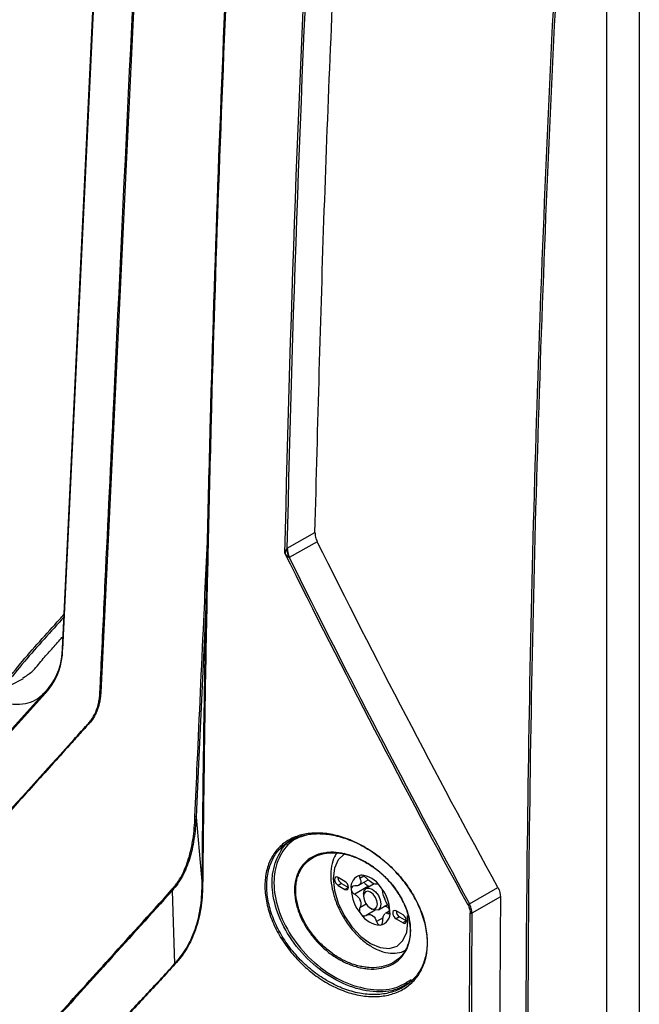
# Model space of a CAD drawing. Header units: millimetres. Extents: x 156 to 887, y -58 to 920.
# Tile 108 of 118: x 758 to 789, y 715 to 766. Entities that reach past the tile are written whole.
import ezdxf

# ---------------------------------------------------------------- set-up
doc = ezdxf.new("R2010")
doc.units = ezdxf.units.MM

msp = doc.modelspace()

# ---------------------------------------------------------------- linework, layer by layer
at = {"color": 7, "linetype": 'Continuous', "lineweight": 25}
for p, q in [((763.854, 819.529), (759.74, 733.421)), ((763.876, 819.498), (759.762, 733.39)), ((765.879, 818.355), (761.715, 731.203)), ((771.23, 738.572), (772.65, 739.371)), ((772.767, 738.891), (771.334, 738.084)), ((756.253, 731.142), (757.757, 731.914)), ((759.025, 731.403), (753.637, 725.438)), ((759.028, 731.326), (753.64, 725.361)), ((759.032, 731.409), (759.025, 731.403)), ((766.576, 724.836), (766.886, 721.364)), ((774.178, 721.56), (773.825, 721.764)), ((774.887, 721.363), (775.361, 721.637)), ((774.001, 721.458), (773.825, 721.356)), ((773.825, 721.356), (774.178, 721.152)), ((774.001, 721.458), (774.355, 721.254)), ((774.355, 721.254), (774.178, 721.152)), ((775.381, 721.311), (774.676, 720.904)), ((775.678, 721.433), (775.262, 721.193)), ((775.43, 721.29), (775.381, 721.311)), ((780.535, 720.419), (781.99, 721.239)), ((765.354, 721.085), (765.484, 717.351)), ((765.354, 721.085), (765.354, 721.085)), ((775.133, 720.907), (775.133, 720.805)), ((782.121, 720.765), (780.663, 719.944)), ((775.486, 720.192), (775.575, 720.141)), ((775.887, 720.11), (776.354, 720.38)), ((775.716, 720.087), (775.258, 719.823)), ((776.473, 720.062), (776.247, 719.932)), ((777.148, 719.846), (776.794, 720.05)), ((776.971, 719.743), (776.794, 719.641)), ((776.794, 719.641), (777.148, 719.437)), ((776.971, 719.743), (777.325, 719.539)), ((777.325, 719.539), (777.148, 719.437))]:
    msp.add_line(p, q, dxfattribs=at)
at = {"color": 8, "linetype": 'Continuous', "lineweight": 25}
for p, q in [((771.423, 723.609), (771.423, 723.58)), ((775.148, 721.823), (774.943, 721.704)), ((775.269, 720.404), (774.943, 720.215)), ((776.127, 719.707), (775.793, 719.514)), ((776.471, 719.978), (776.375, 719.922))]:
    msp.add_line(p, q, dxfattribs=at)
at = {"color": 7, "linetype": 'Continuous', "lineweight": 25, "flags": 128}
for points in [[(789.212, 815.122), (789.212, 775.115), (789.212, 706.851)], [(787.55, 705.997), (787.55, 719.637), (787.55, 777.471), (787.55, 789.02), (787.55, 796.249), (787.55, 803.478), (787.55, 805.326)], [(767.179, 737.847), (767.038, 734.804), (766.702, 727.565), (766.576, 724.836), (766.576, 724.836), (766.576, 724.836)], [(766.576, 724.836), (766.576, 724.836), (766.576, 724.837)], [(773.825, 721.764), (773.757, 721.788), (773.7, 721.776), (773.661, 721.732), (773.648, 721.662), (773.661, 721.576), (773.7, 721.488), (773.757, 721.41), (773.825, 721.356)], [(774.178, 721.152), (774.246, 721.128), (774.303, 721.139), (774.342, 721.183), (774.355, 721.254), (774.342, 721.34), (774.303, 721.428), (774.246, 721.505), (774.178, 721.56)], [(775.133, 720.907), (775.166, 721.083), (775.262, 721.193), (775.406, 721.221), (775.575, 721.162), (775.744, 721.026), (775.887, 720.832), (775.983, 720.611), (776.017, 720.397), (775.983, 720.221), (775.887, 720.11), (775.744, 720.083), (775.575, 720.141), (775.575, 720.141)], [(775.486, 720.192), (775.622, 720.145), (775.736, 720.168), (775.813, 720.256), (775.84, 720.397), (775.813, 720.568), (775.736, 720.745), (775.622, 720.9), (775.486, 721.009), (775.351, 721.056), (775.236, 721.034), (775.16, 720.946), (775.133, 720.805), (775.16, 720.633), (775.236, 720.456), (775.351, 720.302), (775.486, 720.192)], [(776.794, 720.05), (776.727, 720.073), (776.669, 720.062), (776.631, 720.018), (776.618, 719.948), (776.631, 719.862), (776.669, 719.773), (776.727, 719.696), (776.794, 719.641)], [(777.148, 719.437), (777.216, 719.414), (777.273, 719.425), (777.311, 719.469), (777.325, 719.539), (777.311, 719.625), (777.273, 719.714), (777.216, 719.791), (777.148, 719.846)]]:
    msp.add_lwpolyline(points, dxfattribs=at)
at = {"color": 8, "linetype": 'Continuous', "lineweight": 25, "flags": 128}
for points in [[(774.198, 722.976), (774.134, 722.942), (773.83, 722.661), (773.639, 722.238), (773.574, 721.705), (773.639, 721.095), (773.83, 720.453), (774.134, 719.82), (774.53, 719.24), (774.991, 718.754), (775.486, 718.393)], [(775.486, 718.393), (775.981, 718.182), (776.442, 718.137), (776.838, 718.259), (777.142, 718.541), (777.333, 718.963), (777.398, 719.497), (777.379, 719.819)]]:
    msp.add_lwpolyline(points, dxfattribs=at)
at = {"color": 7, "linetype": 'Continuous', "lineweight": 25}
for centre, radius, start, end in [((772.573, 738.641), 1.36, 183.2555, 204.1688), ((772.578, 738.606), 1.348, 181.4441, 202.7806), ((756.479, 733.395), 3.283, 320.9398, 359.9121), ((756.519, 733.449), 3.237, 320.9398, 359.9121), ((774.199, 721.776), 0.375, 181.8666, 238.1281), ((775.104, 721.271), 0.616, 100.5468, 189.2519), ((774.915, 720.601), 1.278, 33.4349, 86.5705), ((776.643, 721.271), 2.149, 182.6393, 219.7721), ((775.287, 721.19), 0.409, 141.0957, 148.703), ((774.779, 721.547), 0.215, 317.6518, 332.1469), ((775.097, 720.652), 0.957, 57.8448, 62.1606), ((775.825, 721.914), 0.502, 235.8866, 244.1188), ((774.33, 719.93), 2.149, 2.6393, 39.7721), ((776.483, 721.19), 1.641, 199.6999, 202.7114), ((774.152, 720.285), 0.861, 18.3336, 24.0778), ((774.666, 720.114), 1.641, 19.6999, 22.7114), ((776.997, 721.018), 0.861, 198.3336, 204.0778), ((780.38, 720.617), 0.251, 286.8727, 307.9954), ((776.058, 720.601), 1.278, 213.4349, 266.5705), ((776.053, 720.652), 0.957, 237.8448, 242.1606), ((775.324, 719.39), 0.502, 55.8866, 64.1188), ((775.869, 719.93), 0.616, 280.5468, 9.2519), ((775.862, 720.114), 0.409, 321.0957, 328.703), ((776.37, 719.756), 0.215, 137.6518, 152.1469), ((777.169, 720.062), 0.375, 181.8666, 238.1281), ((780.611, 720.051), 0.119, 251.5786, 295.884)]:
    msp.add_arc(centre, radius, start, end, dxfattribs=at)
at = {"color": 8, "linetype": 'Continuous', "lineweight": 25}
for centre, radius, start, end in [((759.777, 733.424), 0.0365, 184.5169, 246.6943), ((759.075, 731.366), 0.0615, 142.989, 221.0201), ((771.18, 723.458), 0.0672, 304.1012, 10.1988)]:
    msp.add_arc(centre, radius, start, end, dxfattribs=at)
at = {"color": 7, "linetype": 'Continuous', "lineweight": 25}
for points, knots in [([(723.322, 846.179), (722.998, 840.614), (722.351, 829.485), (721.612, 812.913), (721.035, 796.442), (720.674, 780.212), (720.475, 768.893), (720.483, 762.613), (720.442, 761.312), (720.441, 760.307), (720.717, 759.117), (721.233, 757.875), (721.963, 756.152), (722.775, 754.121), (723.595, 752.166), (724.172, 750.707), (724.626, 749.601), (725.266, 748.552), (725.995, 747.76), (726.694, 747.304), (727.871, 746.593), (730.767, 744.817), (735.916, 741.754), (742.843, 737.698), (749.153, 734.268), (753.272, 731.835), (755.17, 730.98), (756.003, 731.02), (756.789, 731.65), (757.896, 733.069), (759.009, 734.254), (759.755, 735.096), (759.824, 735.173)], [0, 0, 0, 0, 0.117189, 0.234398, 0.351504, 0.468632, 0.582461, 0.596826, 0.604029, 0.611202, 0.618419, 0.62679, 0.635182, 0.65195, 0.666097, 0.673183, 0.680251, 0.687487, 0.694725, 0.700109, 0.705556, 0.725297, 0.774947, 0.837351, 0.899775, 0.930977, 0.938277, 0.945675, 0.953057, 0.967804, 0.99703, 1, 1, 1, 1]), ([(717.862, 744.097), (717.946, 743.881), (718.041, 743.672), (718.252, 743.264), (718.369, 743.065), (718.623, 742.681), (718.758, 742.501), (719.041, 742.162), (719.191, 742.003), (719.501, 741.712), (719.662, 741.58), (719.905, 741.407), (719.986, 741.353), (720.149, 741.255), (720.231, 741.209), (720.64, 740.973), (722.275, 740.029), (726.525, 737.576), (735.68, 732.291), (744.18, 727.384), (750.392, 723.797), (751.537, 723.137), (752.109, 722.807), (752.354, 722.665), (752.518, 722.571), (752.6, 722.526), (752.846, 722.409), (753.009, 722.348), (753.326, 722.263), (753.482, 722.239), (753.71, 722.231), (753.785, 722.232), (753.931, 722.245), (754.003, 722.256), (754.21, 722.303), (754.341, 722.352), (754.526, 722.454), (754.585, 722.492), (754.698, 722.577), (754.752, 722.624), (754.854, 722.725), (754.902, 722.78), (754.999, 722.888), (755.242, 723.158), (757.043, 725.151), (758.99, 727.307), (760.791, 729.301), (761.035, 729.57), (761.132, 729.678), (761.18, 729.733), (761.312, 729.914), (761.389, 730.051), (761.517, 730.352), (761.568, 730.518), (761.622, 730.777), (761.636, 730.865), (761.658, 731.046), (761.665, 731.139), (761.688, 731.61), (761.778, 733.496), (762.012, 738.4), (763.382, 767.068), (764.68, 794.227), (765.833, 818.368)], [0, 0, 0, 0, 0.003906, 0.003906, 0.007813, 0.007813, 0.011719, 0.011719, 0.015625, 0.015625, 0.019531, 0.019531, 0.021484, 0.021484, 0.023438, 0.023438, 0.03125, 0.0625, 0.125, 0.25, 0.265625, 0.273438, 0.277344, 0.279297, 0.279297, 0.28125, 0.28125, 0.285156, 0.285156, 0.289063, 0.289063, 0.291016, 0.291016, 0.292969, 0.292969, 0.296875, 0.296875, 0.298828, 0.298828, 0.300781, 0.300781, 0.302734, 0.302734, 0.304688, 0.3125, 0.375, 0.382813, 0.384766, 0.384766, 0.386719, 0.386719, 0.390625, 0.390625, 0.394531, 0.394531, 0.396484, 0.396484, 0.398438, 0.398438, 0.40625, 0.4375, 0.5, 1, 1, 1, 1]), ([(766.886, 721.364), (766.896, 722.347), (766.906, 723.332), (766.927, 725.304), (766.938, 726.291), (766.976, 729.253), (767.008, 731.229), (767.116, 737.164), (767.206, 741.13), (767.53, 753.06), (767.819, 761.052), (768.543, 777.113), (768.978, 785.181), (769.741, 797.338), (770.013, 801.399), (770.448, 807.504), (770.597, 809.541), (770.908, 813.618), (771.07, 815.657), (771.23, 817.702)], [0, 0, 0, 0, 0.03125, 0.03125, 0.0625, 0.0625, 0.125, 0.125, 0.25, 0.25, 0.5, 0.5, 0.75, 0.75, 0.875, 0.875, 0.9375, 0.9375, 1, 1, 1, 1]), ([(771.261, 817.675), (771.101, 815.628), (770.94, 813.586), (770.629, 809.506), (770.48, 807.467), (770.044, 801.359), (769.771, 797.296), (769.008, 785.135), (768.572, 777.065), (767.848, 761.004), (767.56, 753.012), (767.238, 741.086), (767.149, 737.121), (767.04, 731.19), (767.009, 729.216), (766.97, 726.258), (766.958, 725.273), (766.936, 723.304), (766.925, 722.32), (766.914, 721.338)], [0, 0, 0, 0, 0.0625, 0.0625, 0.125, 0.125, 0.25, 0.25, 0.5, 0.5, 0.75, 0.75, 0.875, 0.875, 0.9375, 0.9375, 0.96875, 0.96875, 1, 1, 1, 1]), ([(771.117, 738.309), (771.403, 751.094), (771.887, 763.98), (773.252, 789.953), (774.133, 803.034), (775.212, 816.206)], [0, 0, 0, 0, 0.5, 0.5, 1, 1, 1, 1]), ([(775.306, 816.204), (774.231, 803.076), (773.352, 790.039), (771.988, 764.151), (771.503, 751.307), (771.216, 738.564)], [0, 0, 0, 0, 0.5, 0.5, 1, 1, 1, 1]), ([(783.429, 709.519), (783.418, 717.358), (783.494, 725.235), (783.82, 741.061), (784.07, 749.01), (785.08, 772.967), (786.101, 789.086), (787.465, 805.328)], [0, 0, 0, 0, 0.25, 0.25, 0.5, 0.5, 1, 1, 1, 1]), ([(787.55, 805.326), (786.185, 789.085), (785.164, 772.967), (784.154, 749.012), (783.903, 741.063), (783.577, 725.238), (783.501, 717.361), (783.512, 709.523)], [0, 0, 0, 0, 0.5, 0.5, 0.75, 0.75, 1, 1, 1, 1]), ([(772.65, 739.371), (772.793, 744.843), (773.08, 755.788), (773.77, 771.834), (774.593, 787.262), (775.27, 797.212), (775.603, 802.095)], [0, 0, 0, 0, 0.264513, 0.529088, 0.768903, 1, 1, 1, 1]), ([(759.817, 735.033), (759.781, 734.992), (759.068, 734.189), (757.989, 733.041), (756.879, 731.618), (756.084, 730.982), (755.235, 730.941), (753.327, 731.801), (749.203, 734.236), (742.894, 737.663), (735.969, 741.733), (730.817, 744.759), (727.924, 746.586), (726.949, 747.133), (726.736, 747.283), (726.733, 747.285)], [0, 0, 0, 0, 0.005146, 0.1029037, 0.1522256, 0.1774085, 0.2026554, 0.2275317, 0.3318887, 0.5406087, 0.7493931, 0.9154516, 0.981479, 0.9997089, 1, 1, 1, 1]), ([(761.715, 731.203), (761.71, 731.125), (761.702, 731.047), (761.682, 730.896), (761.671, 730.823), (761.629, 730.607), (761.591, 730.469), (761.454, 730.083), (761.332, 729.867), (761.143, 729.643), (761.104, 729.601), (761.026, 729.515), (760.909, 729.386), (760.637, 729.084), (759.782, 728.138), (758.382, 726.588), (756.827, 724.867), (755.739, 723.662), (755.234, 723.102), (755.039, 722.887), (754.961, 722.801), (754.923, 722.757), (754.805, 722.63), (754.718, 722.555), (754.533, 722.426), (754.433, 722.372), (754.226, 722.288), (754.117, 722.258), (753.891, 722.219), (753.772, 722.212), (753.529, 722.221), (753.405, 722.236), (753.154, 722.291), (753.026, 722.33), (752.766, 722.431), (752.635, 722.493), (752.44, 722.602), (752.375, 722.64), (752.245, 722.715), (752.05, 722.828), (750.815, 723.541), (747.566, 725.416), (740.288, 729.618), (731.97, 734.419), (724.693, 738.621), (721.444, 740.496), (720.274, 741.172), (720.079, 741.284), (720.014, 741.323), (719.885, 741.408), (719.821, 741.453), (719.629, 741.595), (719.501, 741.7), (719.249, 741.932), (719.124, 742.06), (718.886, 742.328), (718.771, 742.469), (718.552, 742.766), (718.447, 742.924), (718.251, 743.245), (718.161, 743.41), (718.035, 743.663), (717.995, 743.748), (717.938, 743.877), (717.92, 743.92), (717.883, 744.007), (717.865, 744.052), (717.848, 744.095)], [0, 0, 0, 0, 0.003906, 0.003906, 0.007812, 0.007812, 0.015625, 0.015625, 0.03125, 0.03125, 0.035156, 0.035156, 0.039062, 0.046875, 0.0625, 0.125, 0.1875, 0.21875, 0.234375, 0.238281, 0.238281, 0.242187, 0.242187, 0.25, 0.25, 0.257812, 0.257812, 0.265625, 0.265625, 0.273437, 0.273437, 0.28125, 0.28125, 0.289062, 0.289062, 0.296875, 0.296875, 0.300781, 0.300781, 0.304687, 0.3125, 0.375, 0.5, 0.75, 0.875, 0.9375, 0.945313, 0.945313, 0.949219, 0.949219, 0.953125, 0.953125, 0.960938, 0.960938, 0.96875, 0.96875, 0.976563, 0.976563, 0.984375, 0.984375, 0.992188, 0.992188, 0.996094, 0.996094, 0.998047, 0.998047, 1, 1, 1, 1]), ([(710.595, 740.665), (711.264, 738.852), (711.941, 737.043), (713.314, 733.432), (714.008, 731.63), (714.889, 729.383), (715.111, 728.822), (715.333, 728.261), (715.422, 728.037), (715.467, 727.925), (715.604, 727.589), (715.7, 727.368), (715.905, 726.937), (716.014, 726.726), (716.239, 726.313), (716.356, 726.11), (716.601, 725.713), (716.729, 725.519), (716.989, 725.147), (717.121, 724.969), (717.392, 724.628), (717.531, 724.464), (717.814, 724.153), (717.959, 724.004), (718.248, 723.728), (718.393, 723.601), (718.683, 723.369), (718.829, 723.264), (719.558, 722.728), (720.146, 722.304), (721.926, 721.036), (723.133, 720.198), (725.586, 718.542), (726.831, 717.723), (730.621, 715.296), (733.22, 713.715), (738.564, 710.63), (741.308, 709.125), (745.535, 706.924), (746.962, 706.2), (749.852, 704.771), (751.316, 704.065), (753.535, 703.024), (754.279, 702.68), (755.213, 702.258), (755.4, 702.172), (755.775, 702.016), (755.962, 701.947), (756.337, 701.836), (756.525, 701.792), (756.896, 701.725), (757.078, 701.702), (757.612, 701.668), (757.954, 701.69), (758.607, 701.825), (758.907, 701.937), (759.317, 702.165), (759.447, 702.253), (759.63, 702.402), (759.689, 702.455), (759.806, 702.56), (760.101, 702.824), (760.396, 703.089), (762.526, 704.997), (764.451, 706.714), (766.41, 708.444)], [0, 0, 0, 0, 0.0625, 0.0625, 0.125, 0.125, 0.140625, 0.144531, 0.144531, 0.148438, 0.148438, 0.15625, 0.15625, 0.164063, 0.164063, 0.171875, 0.171875, 0.179688, 0.179688, 0.1875, 0.1875, 0.195313, 0.195313, 0.203125, 0.203125, 0.210938, 0.210938, 0.21875, 0.21875, 0.25, 0.25, 0.3125, 0.3125, 0.375, 0.375, 0.5, 0.5, 0.625, 0.625, 0.6875, 0.6875, 0.75, 0.75, 0.78125, 0.78125, 0.789062, 0.789062, 0.796875, 0.796875, 0.804687, 0.804687, 0.8125, 0.8125, 0.828125, 0.828125, 0.84375, 0.84375, 0.851562, 0.851562, 0.855469, 0.855469, 0.859375, 0.875, 0.875, 1, 1, 1, 1]), ([(766.491, 708.417), (764.531, 706.684), (762.604, 704.966), (760.472, 703.055), (760.177, 702.79), (759.882, 702.525), (759.764, 702.419), (759.705, 702.367), (759.521, 702.219), (759.392, 702.131), (758.981, 701.904), (758.682, 701.792), (758.029, 701.657), (757.687, 701.634), (757.153, 701.666), (756.972, 701.688), (756.601, 701.754), (756.413, 701.797), (756.038, 701.907), (755.851, 701.975), (755.476, 702.13), (755.289, 702.216), (754.353, 702.638), (753.608, 702.983), (751.386, 704.024), (749.921, 704.731), (747.026, 706.161), (745.597, 706.886), (741.365, 709.09), (738.617, 710.596), (733.267, 713.686), (730.664, 715.268), (726.871, 717.699), (725.624, 718.519), (723.169, 720.177), (721.96, 721.016), (720.178, 722.285), (719.59, 722.711), (718.86, 723.247), (718.714, 723.352), (718.423, 723.587), (718.277, 723.715), (717.987, 723.993), (717.842, 724.143), (717.559, 724.455), (717.42, 724.619), (717.149, 724.962), (717.016, 725.14), (716.755, 725.512), (716.627, 725.707), (716.382, 726.105), (716.264, 726.308), (716.038, 726.722), (715.929, 726.932), (715.723, 727.363), (715.627, 727.585), (715.489, 727.92), (715.444, 728.033), (715.355, 728.257), (715.132, 728.819), (714.911, 729.381), (714.028, 731.63), (713.333, 733.434), (711.96, 737.049), (711.281, 738.86), (710.612, 740.675)], [0, 0, 0, 0, 0.125, 0.125, 0.140625, 0.144531, 0.144531, 0.148437, 0.148437, 0.15625, 0.15625, 0.171875, 0.171875, 0.1875, 0.1875, 0.195312, 0.195312, 0.203125, 0.203125, 0.210937, 0.210937, 0.21875, 0.21875, 0.25, 0.25, 0.3125, 0.3125, 0.375, 0.375, 0.5, 0.5, 0.625, 0.625, 0.6875, 0.6875, 0.75, 0.75, 0.78125, 0.78125, 0.789062, 0.789062, 0.796875, 0.796875, 0.804688, 0.804688, 0.8125, 0.8125, 0.820313, 0.820313, 0.828125, 0.828125, 0.835938, 0.835938, 0.84375, 0.84375, 0.851563, 0.851563, 0.855469, 0.855469, 0.859375, 0.875, 0.875, 0.9375, 0.9375, 1, 1, 1, 1]), ([(766.518, 724.864), (766.558, 725.774), (766.705, 729.096), (766.941, 734.232), (767.138, 738.452), (767.222, 740.256)], [0, 0, 0, 0, 0.177543, 0.648426, 1, 1, 1, 1]), ([(772.65, 739.371), (772.648, 739.295), (772.657, 739.216), (772.697, 739.054), (772.727, 738.971), (772.767, 738.891)], [0, 0, 0, 0, 0.5, 0.5, 1, 1, 1, 1]), ([(771.216, 738.564), (771.208, 738.552), (771.203, 738.541), (771.192, 738.518), (771.187, 738.507), (771.173, 738.474), (771.165, 738.452), (771.142, 738.389), (771.129, 738.349), (771.117, 738.309)], [0, 0, 0, 0, 0.125, 0.125, 0.25, 0.25, 0.5, 0.5, 1, 1, 1, 1]), ([(771.333, 738.084), (771.322, 738.088), (771.311, 738.095), (771.291, 738.11), (771.282, 738.119), (771.253, 738.145), (771.235, 738.165), (771.182, 738.224), (771.149, 738.265), (771.117, 738.309)], [0, 0, 0, 0, 0.125, 0.125, 0.25, 0.25, 0.5, 0.5, 1, 1, 1, 1]), ([(757.737, 731.947), (757.891, 732.043), (758.265, 732.274), (758.693, 732.855), (759.203, 733.403), (759.553, 733.803), (759.741, 734.015), (759.77, 734.048)], [0, 0, 0, 0, 0.191171, 0.461657, 0.712191, 0.955122, 1, 1, 1, 1]), ([(755.977, 731.053), (756.118, 730.973), (756.723, 730.629), (757.726, 730.525), (758.517, 730.831), (758.815, 731.174), (758.866, 731.233)], [0, 0, 0, 0, 0.125223, 0.538742, 0.920293, 1, 1, 1, 1]), ([(765.325, 721.12), (765.374, 721.178), (765.424, 721.236), (765.52, 721.353), (765.566, 721.414), (765.696, 721.599), (765.775, 721.729), (765.917, 721.996), (765.979, 722.134), (766.096, 722.423), (766.15, 722.574), (766.247, 722.887), (766.29, 723.05), (766.365, 723.386), (766.397, 723.559), (766.451, 723.915), (766.472, 724.099), (766.503, 724.475), (766.512, 724.668), (766.518, 724.864)], [0, 0, 0, 0, 0.0625, 0.0625, 0.125, 0.125, 0.25, 0.25, 0.375, 0.375, 0.5, 0.5, 0.625, 0.625, 0.75, 0.75, 0.875, 0.875, 1, 1, 1, 1]), ([(766.576, 724.837), (766.569, 724.639), (766.557, 724.447), (766.522, 724.07), (766.499, 723.887), (766.443, 723.53), (766.409, 723.356), (766.331, 723.019), (766.287, 722.856), (766.188, 722.542), (766.134, 722.391), (766.015, 722.1), (765.951, 721.962), (765.808, 721.694), (765.728, 721.565), (765.553, 721.317), (765.454, 721.201), (765.354, 721.085)], [0, 0, 0, 0, 0.125, 0.125, 0.25, 0.25, 0.375, 0.375, 0.5, 0.5, 0.625, 0.625, 0.75, 0.75, 0.875, 0.875, 1, 1, 1, 1]), ([(766.576, 724.837), (766.573, 724.841), (766.568, 724.846), (766.563, 724.849), (766.56, 724.851), (766.558, 724.852), (766.556, 724.853), (766.545, 724.859), (766.531, 724.863), (766.518, 724.864)], [0, 0, 0, 0, 0.0000503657, 0.0000503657, 0.0000503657, 0.0000701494, 0.0000701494, 0.0000701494, 0.0001531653, 0.0001531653, 0.0001531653, 0.0001531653]), ([(778.392, 718.38), (778.391, 718.249), (778.383, 718.121), (778.353, 717.872), (778.331, 717.75), (778.245, 717.399), (778.162, 717.182), (777.997, 716.882), (777.936, 716.786), (777.802, 716.605), (777.729, 716.521), (777.495, 716.284), (777.318, 716.149), (776.922, 715.925), (776.709, 715.84), (776.368, 715.75), (776.251, 715.727), (776.01, 715.693), (775.885, 715.682), (775.509, 715.671), (775.252, 715.69), (774.856, 715.757), (774.722, 715.786), (774.453, 715.857), (774.319, 715.898), (773.918, 716.041), (773.653, 716.16), (773.257, 716.375), (773.126, 716.453), (772.87, 716.619), (772.744, 716.706), (772.375, 716.983), (772.138, 717.188), (771.688, 717.636), (771.481, 717.872), (771.197, 718.246), (771.107, 718.373), (770.935, 718.635), (770.854, 718.769), (770.629, 719.174), (770.503, 719.447), (770.297, 719.999), (770.218, 720.281), (770.115, 720.83), (770.09, 721.102), (770.094, 721.619), (770.123, 721.865), (770.207, 722.217), (770.242, 722.331), (770.323, 722.548), (770.417, 722.755), (770.535, 722.943), (770.666, 723.122), (770.738, 723.207), (770.968, 723.442), (771.141, 723.574), (771.525, 723.791), (771.738, 723.876), (772.187, 723.99), (772.423, 724.022), (772.797, 724.03), (772.925, 724.026), (773.182, 724.005), (773.311, 723.988), (773.704, 723.918), (773.97, 723.846), (774.51, 723.652), (774.776, 723.532), (775.169, 723.319), (775.299, 723.242), (775.557, 723.078), (775.686, 722.99), (776.061, 722.713), (776.298, 722.511), (776.75, 722.074), (776.965, 721.836), (777.352, 721.343), (777.526, 721.087), (777.757, 720.688), (777.829, 720.551), (777.96, 720.279), (778.019, 720.143), (778.178, 719.733), (778.259, 719.459), (778.368, 718.909), (778.394, 718.641), (778.392, 718.38)], [0, 0, 0, 0, 0.015625, 0.015625, 0.03125, 0.03125, 0.0625, 0.0625, 0.078125, 0.078125, 0.09375, 0.09375, 0.125, 0.125, 0.15625, 0.15625, 0.171875, 0.171875, 0.1875, 0.1875, 0.21875, 0.21875, 0.234375, 0.234375, 0.25, 0.25, 0.28125, 0.28125, 0.296875, 0.296875, 0.3125, 0.3125, 0.34375, 0.34375, 0.375, 0.375, 0.390625, 0.390625, 0.40625, 0.40625, 0.4375, 0.4375, 0.46875, 0.46875, 0.5, 0.5, 0.53125, 0.53125, 0.546875, 0.546875, 0.5625, 0.578125, 0.578125, 0.59375, 0.59375, 0.625, 0.625, 0.65625, 0.65625, 0.6875, 0.6875, 0.703125, 0.703125, 0.71875, 0.71875, 0.75, 0.75, 0.78125, 0.78125, 0.796875, 0.796875, 0.8125, 0.8125, 0.84375, 0.84375, 0.875, 0.875, 0.90625, 0.90625, 0.921875, 0.921875, 0.9375, 0.9375, 0.96875, 0.96875, 1, 1, 1, 1]), ([(778.377, 718.447), (778.379, 718.704), (778.353, 718.968), (778.246, 719.509), (778.166, 719.779), (778.009, 720.182), (777.951, 720.316), (777.821, 720.584), (777.75, 720.718), (777.522, 721.111), (777.35, 721.363), (776.968, 721.847), (776.756, 722.081), (776.31, 722.51), (776.076, 722.708), (775.706, 722.979), (775.579, 723.066), (775.324, 723.227), (775.196, 723.302), (774.808, 723.511), (774.546, 723.629), (774.013, 723.819), (773.75, 723.889), (773.363, 723.957), (773.235, 723.973), (772.982, 723.994), (772.855, 723.997), (772.487, 723.989), (772.253, 723.958), (771.811, 723.844), (771.6, 723.76), (771.221, 723.546), (771.05, 723.416), (770.823, 723.184), (770.753, 723.1), (770.624, 722.924), (770.507, 722.739), (770.415, 722.535), (770.334, 722.321), (770.3, 722.209), (770.217, 721.862), (770.189, 721.619), (770.184, 721.111), (770.208, 720.844), (770.31, 720.303), (770.388, 720.026), (770.591, 719.482), (770.716, 719.213), (770.938, 718.816), (771.018, 718.684), (771.188, 718.426), (771.277, 718.301), (771.557, 717.934), (771.761, 717.701), (772.206, 717.261), (772.439, 717.061), (772.803, 716.789), (772.927, 716.703), (773.18, 716.541), (773.31, 716.464), (773.7, 716.253), (773.961, 716.137), (774.357, 715.997), (774.489, 715.956), (774.754, 715.887), (774.887, 715.859), (775.277, 715.793), (775.531, 715.776), (775.902, 715.787), (776.025, 715.798), (776.264, 715.832), (776.379, 715.855), (776.715, 715.944), (776.926, 716.029), (777.316, 716.249), (777.491, 716.383), (777.722, 716.616), (777.794, 716.699), (777.926, 716.877), (777.987, 716.972), (778.15, 717.268), (778.232, 717.482), (778.317, 717.827), (778.339, 717.947), (778.369, 718.193), (778.376, 718.319), (778.377, 718.447)], [0, 0, 0, 0, 0.03125, 0.03125, 0.0625, 0.0625, 0.078125, 0.078125, 0.09375, 0.09375, 0.125, 0.125, 0.15625, 0.15625, 0.1875, 0.1875, 0.203125, 0.203125, 0.21875, 0.21875, 0.25, 0.25, 0.28125, 0.28125, 0.296875, 0.296875, 0.3125, 0.3125, 0.34375, 0.34375, 0.375, 0.375, 0.40625, 0.40625, 0.421875, 0.421875, 0.4375, 0.453125, 0.453125, 0.46875, 0.46875, 0.5, 0.5, 0.53125, 0.53125, 0.5625, 0.5625, 0.59375, 0.59375, 0.609375, 0.609375, 0.625, 0.625, 0.65625, 0.65625, 0.6875, 0.6875, 0.703125, 0.703125, 0.71875, 0.71875, 0.75, 0.75, 0.765625, 0.765625, 0.78125, 0.78125, 0.8125, 0.8125, 0.828125, 0.828125, 0.84375, 0.84375, 0.875, 0.875, 0.90625, 0.90625, 0.921875, 0.921875, 0.9375, 0.9375, 0.96875, 0.96875, 0.984375, 0.984375, 1, 1, 1, 1]), ([(777.565, 716.448), (777.296, 716.282), (776.702, 715.914), (775.455, 715.882), (774.05, 716.286), (772.681, 717.153), (771.536, 718.362), (770.751, 719.755), (770.449, 720.977), (770.458, 722.098), (770.804, 723.031), (771.271, 723.659), (771.647, 723.78), (771.667, 723.786)], [0, 0, 0, 0, 0.08727, 0.193152, 0.301546, 0.41077, 0.518844, 0.624515, 0.727723, 0.789616, 0.892051, 0.994418, 1, 1, 1, 1]), ([(772.232, 723.919), (772.043, 723.869), (771.491, 723.723), (770.882, 723.029), (770.554, 722.092), (770.542, 720.992), (770.841, 719.789), (771.616, 718.42), (772.744, 717.232), (774.095, 716.382), (775.481, 715.987), (776.712, 716.021), (777.299, 716.384), (777.565, 716.548)], [0, 0, 0, 0, 0.050717, 0.14842, 0.246176, 0.305239, 0.403728, 0.504577, 0.607735, 0.712009, 0.815504, 0.916597, 1, 1, 1, 1]), ([(777.518, 719.288), (777.537, 719.096), (777.535, 718.908), (777.492, 718.555), (777.451, 718.389), (777.361, 718.156), (777.326, 718.081), (777.247, 717.938), (777.204, 717.87), (777.062, 717.679), (776.95, 717.566), (776.695, 717.373), (776.555, 717.295), (776.252, 717.173), (776.087, 717.13), (775.744, 717.083), (775.566, 717.078), (775.289, 717.099), (775.195, 717.11), (775.006, 717.143), (774.911, 717.164), (774.626, 717.24), (774.435, 717.308), (774.148, 717.437), (774.053, 717.484), (773.866, 717.587), (773.773, 717.642), (773.5, 717.817), (773.323, 717.95), (772.983, 718.244), (772.824, 718.402), (772.602, 718.655), (772.531, 718.742), (772.395, 718.921), (772.329, 719.013), (772.146, 719.292), (772.039, 719.483), (771.858, 719.873), (771.783, 720.074), (771.672, 720.47), (771.635, 720.669), (771.6, 721.049), (771.602, 721.233), (771.634, 721.499), (771.649, 721.586), (771.689, 721.752), (771.739, 721.912), (771.806, 722.06), (771.883, 722.202), (771.926, 722.271), (772.067, 722.462), (772.176, 722.573), (772.425, 722.763), (772.565, 722.841), (772.865, 722.96), (773.025, 723.001), (773.281, 723.035), (773.369, 723.042), (773.547, 723.045), (773.637, 723.042), (773.911, 723.02), (774.099, 722.987), (774.482, 722.883), (774.673, 722.815), (774.957, 722.686), (775.052, 722.639), (775.24, 722.537), (775.334, 722.481), (775.61, 722.305), (775.787, 722.174), (776.127, 721.885), (776.291, 721.725), (776.59, 721.391), (776.727, 721.216), (776.914, 720.939), (776.974, 720.844), (777.083, 720.653), (777.133, 720.557), (777.271, 720.268), (777.347, 720.071), (777.462, 719.675), (777.5, 719.48), (777.518, 719.288)], [0, 0, 0, 0, 0.03125, 0.03125, 0.0625, 0.0625, 0.078125, 0.078125, 0.09375, 0.09375, 0.125, 0.125, 0.15625, 0.15625, 0.1875, 0.1875, 0.21875, 0.21875, 0.234375, 0.234375, 0.25, 0.25, 0.28125, 0.28125, 0.296875, 0.296875, 0.3125, 0.3125, 0.34375, 0.34375, 0.375, 0.375, 0.390625, 0.390625, 0.40625, 0.40625, 0.4375, 0.4375, 0.46875, 0.46875, 0.5, 0.5, 0.53125, 0.53125, 0.546875, 0.546875, 0.5625, 0.578125, 0.578125, 0.59375, 0.59375, 0.625, 0.625, 0.65625, 0.65625, 0.6875, 0.6875, 0.703125, 0.703125, 0.71875, 0.71875, 0.75, 0.75, 0.78125, 0.78125, 0.796875, 0.796875, 0.8125, 0.8125, 0.84375, 0.84375, 0.875, 0.875, 0.90625, 0.90625, 0.921875, 0.921875, 0.9375, 0.9375, 0.96875, 0.96875, 1, 1, 1, 1]), ([(777.508, 719.328), (777.49, 719.518), (777.453, 719.71), (777.339, 720.1), (777.264, 720.293), (777.128, 720.579), (777.078, 720.673), (776.97, 720.861), (776.911, 720.954), (776.727, 721.227), (776.591, 721.4), (776.295, 721.728), (776.133, 721.885), (775.797, 722.169), (775.623, 722.298), (775.351, 722.471), (775.258, 722.526), (775.071, 722.626), (774.978, 722.672), (774.697, 722.798), (774.509, 722.866), (774.131, 722.967), (773.945, 722.999), (773.674, 723.021), (773.585, 723.023), (773.41, 723.02), (773.323, 723.013), (773.07, 722.979), (772.912, 722.938), (772.616, 722.821), (772.477, 722.743), (772.231, 722.556), (772.123, 722.447), (771.984, 722.258), (771.942, 722.19), (771.866, 722.05), (771.799, 721.904), (771.75, 721.746), (771.711, 721.582), (771.695, 721.497), (771.664, 721.235), (771.662, 721.053), (771.696, 720.678), (771.733, 720.483), (771.843, 720.093), (771.916, 719.895), (772.096, 719.511), (772.201, 719.323), (772.382, 719.048), (772.447, 718.957), (772.582, 718.781), (772.652, 718.696), (772.871, 718.447), (773.028, 718.292), (773.364, 718.003), (773.539, 717.872), (773.809, 717.699), (773.9, 717.645), (774.085, 717.545), (774.179, 717.498), (774.462, 717.372), (774.651, 717.305), (774.932, 717.231), (775.026, 717.211), (775.213, 717.179), (775.306, 717.167), (775.579, 717.148), (775.755, 717.153), (776.094, 717.2), (776.257, 717.243), (776.556, 717.362), (776.694, 717.44), (776.946, 717.631), (777.056, 717.742), (777.197, 717.931), (777.24, 717.997), (777.318, 718.138), (777.352, 718.213), (777.441, 718.443), (777.482, 718.606), (777.524, 718.954), (777.526, 719.139), (777.508, 719.328)], [0, 0, 0, 0, 0.03125, 0.03125, 0.0625, 0.0625, 0.078125, 0.078125, 0.09375, 0.09375, 0.125, 0.125, 0.15625, 0.15625, 0.1875, 0.1875, 0.203125, 0.203125, 0.21875, 0.21875, 0.25, 0.25, 0.28125, 0.28125, 0.296875, 0.296875, 0.3125, 0.3125, 0.34375, 0.34375, 0.375, 0.375, 0.40625, 0.40625, 0.421875, 0.421875, 0.4375, 0.453125, 0.453125, 0.46875, 0.46875, 0.5, 0.5, 0.53125, 0.53125, 0.5625, 0.5625, 0.59375, 0.59375, 0.609375, 0.609375, 0.625, 0.625, 0.65625, 0.65625, 0.6875, 0.6875, 0.703125, 0.703125, 0.71875, 0.71875, 0.75, 0.75, 0.765625, 0.765625, 0.78125, 0.78125, 0.8125, 0.8125, 0.84375, 0.84375, 0.875, 0.875, 0.90625, 0.90625, 0.921875, 0.921875, 0.9375, 0.9375, 0.96875, 0.96875, 1, 1, 1, 1]), ([(773.765, 722.991), (773.724, 722.935), (773.591, 722.751), (773.483, 722.34), (773.438, 721.782), (773.517, 721.158), (773.708, 720.51), (774.002, 719.873), (774.382, 719.28), (774.832, 718.76), (775.239, 718.413), (775.491, 718.258), (775.569, 718.21)], [0, 0, 0, 0, 0.046488, 0.151867, 0.262533, 0.376468, 0.49079, 0.60477, 0.718667, 0.832891, 0.947871, 1, 1, 1, 1]), ([(774.991, 721.876), (774.955, 721.873), (774.93, 721.854), (774.913, 721.791), (774.921, 721.749), (774.943, 721.704)], [0, 0, 0, 0, 0.5, 0.5, 1, 1, 1, 1]), ([(774.943, 721.704), (774.967, 721.656), (774.982, 721.61), (774.992, 721.522), (774.987, 721.482), (774.969, 721.447)], [0, 0, 0, 0, 0.5, 0.5, 1, 1, 1, 1]), ([(775.258, 721.733), (775.218, 721.776), (775.171, 721.814), (775.075, 721.866), (775.028, 721.88), (774.991, 721.876)], [0, 0, 0, 0, 0.5, 0.5, 1, 1, 1, 1]), ([(758.507, 713.59), (758.774, 713.885), (759.041, 714.18), (759.308, 714.476), (760.198, 715.459), (761.087, 716.441), (761.977, 717.424), (763.092, 718.656), (764.209, 719.888), (765.325, 721.12)], [0, 0, 0, 0, 0.00375856, 0.00375856, 0.00375856, 0.01627754, 0.01627754, 0.01627754, 0.03197632, 0.03197632, 0.03197632, 0.03197632]), ([(765.354, 721.085), (765.351, 721.092), (765.347, 721.098), (765.342, 721.104), (765.339, 721.108), (765.336, 721.111), (765.332, 721.114), (765.33, 721.116), (765.327, 721.118), (765.325, 721.12)], [0, 0, 0, 0, 0.00004676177, 0.00004676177, 0.00004676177, 0.00007369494, 0.00007369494, 0.00007369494, 0.00009344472, 0.00009344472, 0.00009344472, 0.00009344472]), ([(765.484, 717.351), (765.594, 717.476), (765.703, 717.602), (765.906, 717.87), (765.999, 718.012), (766.173, 718.306), (766.253, 718.46), (766.401, 718.777), (766.467, 718.941), (766.586, 719.279), (766.638, 719.455), (766.727, 719.813), (766.764, 719.997), (766.825, 720.372), (766.848, 720.563), (766.875, 720.958), (766.881, 721.159), (766.886, 721.359)], [0, 0, 0, 0, 0.125, 0.125, 0.25, 0.25, 0.375, 0.375, 0.5, 0.5, 0.625, 0.625, 0.75, 0.75, 0.875, 0.875, 1, 1, 1, 1]), ([(766.914, 721.338), (766.909, 721.138), (766.902, 720.938), (766.872, 720.545), (766.848, 720.354), (766.755, 719.792), (766.665, 719.432), (766.486, 718.924), (766.419, 718.759), (766.271, 718.442), (766.19, 718.288), (766.016, 717.992), (765.922, 717.85), (765.719, 717.582), (765.609, 717.455), (765.499, 717.33)], [0, 0, 0, 0, 0.125, 0.125, 0.25, 0.25, 0.5, 0.5, 0.625, 0.625, 0.75, 0.75, 0.875, 0.875, 1, 1, 1, 1]), ([(766.886, 721.359), (766.886, 721.359), (766.886, 721.359), (766.886, 721.359), (766.886, 721.359), (766.886, 721.359), (766.886, 721.359), (766.886, 721.359), (766.886, 721.36), (766.886, 721.36), (766.886, 721.361), (766.886, 721.362), (766.886, 721.362), (766.886, 721.363), (766.886, 721.363), (766.886, 721.364)], [0, 0, 0, 0, 0.00000059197, 0.00000059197, 0.00000059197, 0.00000136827, 0.00000136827, 0.00000136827, 0.00000283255, 0.00000283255, 0.00000283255, 0.00000813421, 0.00000813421, 0.00000813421, 0.00001063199, 0.00001063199, 0.00001063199, 0.00001063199]), ([(766.886, 721.359), (766.889, 721.354), (766.893, 721.35), (766.899, 721.346), (766.901, 721.344), (766.904, 721.343), (766.907, 721.341), (766.91, 721.34), (766.912, 721.339), (766.914, 721.338)], [0, 0, 0, 0, 0.00004820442, 0.00004820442, 0.00004820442, 0.00007294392, 0.00007294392, 0.00007294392, 0.00009115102, 0.00009115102, 0.00009115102, 0.00009115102]), ([(774.676, 721.324), (774.625, 721.328), (774.58, 721.316), (774.515, 721.262), (774.496, 721.221), (774.496, 721.172)], [0, 0, 0, 0, 0.5, 0.5, 1, 1, 1, 1]), ([(774.496, 721.172), (774.496, 721.124), (774.515, 721.07), (774.579, 720.973), (774.625, 720.931), (774.676, 720.904)], [0, 0, 0, 0, 0.5, 0.5, 1, 1, 1, 1]), ([(775.381, 721.311), (775.349, 721.325), (775.285, 721.354), (775.213, 721.426), (775.178, 721.488), (775.174, 721.521), (775.173, 721.528)], [0, 0, 0, 0, 0.318207, 0.637992, 0.926097, 1, 1, 1, 1]), ([(775.793, 721.424), (775.775, 721.413), (775.75, 721.411), (775.687, 721.424), (775.649, 721.439), (775.606, 721.462)], [0, 0, 0, 0, 0.5, 0.5, 1, 1, 1, 1]), ([(775.981, 721.305), (775.945, 721.35), (775.906, 721.387), (775.838, 721.429), (775.81, 721.434), (775.793, 721.424)], [0, 0, 0, 0, 0.5, 0.5, 1, 1, 1, 1]), ([(776.108, 721.032), (776.107, 721.064), (776.095, 721.108), (776.05, 721.207), (776.018, 721.26), (775.981, 721.305)], [0, 0, 0, 0, 0.5, 0.5, 1, 1, 1, 1]), ([(765.354, 721.085), (764.287, 719.902), (763.219, 718.72), (762.152, 717.538), (762.104, 717.485), (762.057, 717.433), (762.009, 717.38), (761.12, 716.396), (760.231, 715.411), (759.342, 714.427), (759.075, 714.132), (758.808, 713.836), (758.541, 713.541)], [0.00000133, 0.00000133, 0.00000133, 0.00000133, 0.01503201, 0.01503201, 0.01503201, 0.01570078, 0.01570078, 0.01570078, 0.02821974, 0.02821974, 0.02821974, 0.03197951, 0.03197951, 0.03197951, 0.03197951]), ([(774.676, 720.904), (774.731, 720.874), (774.782, 720.836), (774.872, 720.745), (774.91, 720.694), (774.938, 720.636)], [0, 0, 0, 0, 0.5, 0.5, 1, 1, 1, 1]), ([(776.375, 720.343), (776.346, 720.388), (776.317, 720.438), (776.262, 720.549), (776.236, 720.608), (776.211, 720.667)], [0, 0, 0, 0, 0.5, 0.5, 1, 1, 1, 1]), ([(774.943, 720.215), (774.921, 720.169), (774.913, 720.113), (774.93, 719.999), (774.955, 719.942), (774.991, 719.896)], [0, 0, 0, 0, 0.5, 0.5, 1, 1, 1, 1]), ([(776.465, 720.058), (776.463, 720.069), (776.45, 720.127), (776.393, 720.209), (776.3, 720.28), (776.228, 720.287), (776.198, 720.29)], [0, 0, 0, 0, 0.081193, 0.419759, 0.760345, 1, 1, 1, 1]), ([(776.476, 720.029), (776.476, 720.078), (776.466, 720.136), (776.429, 720.249), (776.403, 720.302), (776.375, 720.343)], [0, 0, 0, 0, 0.5, 0.5, 1, 1, 1, 1]), ([(780.453, 720.377), (780.493, 720.304), (780.523, 720.229), (780.564, 720.081), (780.574, 720.009), (780.573, 719.939)], [0, 0, 0, 0, 0.5, 0.5, 1, 1, 1, 1]), ([(780.663, 719.944), (780.663, 720.02), (780.653, 720.099), (780.61, 720.259), (780.577, 720.34), (780.535, 720.419)], [0, 0, 0, 0, 0.5, 0.5, 1, 1, 1, 1]), ([(774.991, 719.896), (775.028, 719.851), (775.074, 719.819), (775.17, 719.793), (775.218, 719.799), (775.258, 719.823)], [0, 0, 0, 0, 0.5, 0.5, 1, 1, 1, 1]), ([(775.258, 719.823), (775.302, 719.848), (775.349, 719.863), (775.447, 719.87), (775.496, 719.862), (775.544, 719.842)], [0, 0, 0, 0, 0.5, 0.5, 1, 1, 1, 1]), ([(776.108, 719.542), (776.109, 719.605), (776.117, 719.664), (776.142, 719.772), (776.159, 719.819), (776.18, 719.857)], [0, 0, 0, 0, 0.5, 0.5, 1, 1, 1, 1]), ([(776.25, 719.926), (776.26, 719.933), (776.293, 719.958), (776.337, 719.945), (776.369, 719.926), (776.375, 719.922)], [0, 0, 0, 0, 0.261343, 0.855777, 1, 1, 1, 1]), ([(776.375, 719.922), (776.403, 719.905), (776.428, 719.906), (776.466, 719.943), (776.476, 719.981), (776.476, 720.029)], [0, 0, 0, 0, 0.5, 0.5, 1, 1, 1, 1]), ([(775.793, 719.514), (775.81, 719.458), (775.837, 719.408), (775.906, 719.339), (775.945, 719.322), (775.981, 719.325)], [0, 0, 0, 0, 0.5, 0.5, 1, 1, 1, 1]), ([(775.981, 719.325), (776.018, 719.328), (776.05, 719.352), (776.095, 719.431), (776.107, 719.484), (776.108, 719.542)], [0, 0, 0, 0, 0.5, 0.5, 1, 1, 1, 1]), ([(775.569, 718.21), (775.663, 718.16), (775.935, 718.015), (776.372, 717.889), (776.849, 717.897), (777.172, 717.969), (777.303, 718.073), (777.321, 718.087)], [0, 0, 0, 0, 0.156324, 0.452327, 0.710968, 0.960535, 1, 1, 1, 1]), ([(759.579, 710.953), (760.062, 711.482), (760.547, 712.012), (761.522, 713.073), (762.012, 713.606), (762.995, 714.672), (763.49, 715.205), (764.487, 716.272), (764.988, 716.807), (765.484, 717.35)], [0, 0, 0, 0, 0.25, 0.25, 0.5, 0.5, 0.75, 0.75, 1, 1, 1, 1]), ([(765.499, 717.33), (765.003, 716.785), (764.503, 716.25), (763.507, 715.181), (763.012, 714.647), (762.029, 713.578), (761.54, 713.045), (760.566, 711.982), (760.08, 711.452), (759.598, 710.922)], [0, 0, 0, 0, 0.25, 0.25, 0.5, 0.5, 0.75, 0.75, 1, 1, 1, 1]), ([(765.484, 717.35), (765.484, 717.35), (765.484, 717.35), (765.484, 717.35), (765.483, 717.35), (765.483, 717.35), (765.483, 717.35), (765.483, 717.35), (765.483, 717.35), (765.483, 717.35)], [0, 0, 0, 0, 0.0000002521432, 0.0000002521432, 0.0000002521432, 0.0000005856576, 0.0000005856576, 0.0000005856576, 0.0000006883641, 0.0000006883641, 0.0000006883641, 0.0000006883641]), ([(765.484, 717.35), (765.486, 717.346), (765.489, 717.342), (765.492, 717.338), (765.494, 717.335), (765.496, 717.332), (765.499, 717.33)], [0, 0, 0, 0, 0.00003093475, 0.00003093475, 0.00003093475, 0.00005225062, 0.00005225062, 0.00005225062, 0.00005225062]), ([(760.449, 694.018), (760.03, 694.223), (759.205, 694.628), (757.989, 695.231), (756.815, 695.818), (755.681, 696.39), (754.589, 696.947), (753.537, 697.488), (752.527, 698.014), (751.557, 698.523), (749.917, 699.394), (747.538, 700.682), (744.358, 702.448), (740.544, 704.622), (736.34, 707.095), (732.751, 709.287), (730.221, 710.879), (728.535, 711.96), (726.75, 713.124), (724.868, 714.37), (723.587, 715.234), (722.929, 715.678)], [0, 0, 0, 0, 0.031581, 0.06222, 0.091913, 0.120657, 0.148446, 0.175279, 0.201153, 0.226064, 0.25001, 0.327965, 0.411306, 0.500001, 0.631003, 0.749991, 0.793801, 0.840724, 0.890746, 0.943845, 1, 1, 1, 1])]:
    msp.add_open_spline(points, degree=3, knots=knots, dxfattribs=at)
for points in [[(781.99, 721.239), (778.814, 727.046), (775.741, 732.931), (772.767, 738.891)], [(780.453, 720.377), (777.238, 726.275), (774.126, 732.255), (771.117, 738.309)], [(771.216, 738.564), (771.22, 738.567), (771.225, 738.569), (771.23, 738.572)], [(771.334, 738.084), (771.334, 738.084), (771.333, 738.084), (771.333, 738.084)], [(771.334, 738.084), (774.301, 732.121), (777.367, 726.231), (780.535, 720.419)], [(775.544, 721.498), (775.449, 721.557), (775.345, 721.64), (775.258, 721.733)], [(774.938, 721.402), (774.882, 721.344), (774.786, 721.316), (774.676, 721.324)], [(781.99, 721.239), (782.076, 721.082), (782.122, 720.917), (782.121, 720.765)], [(776.18, 720.747), (776.138, 720.863), (776.111, 720.962), (776.108, 721.032)], [(782.121, 720.765), (782.091, 717.159), (782.079, 713.562), (782.082, 709.975)], [(774.969, 720.556), (775.004, 720.436), (774.991, 720.314), (774.943, 720.215)], [(775.606, 719.805), (775.693, 719.742), (775.756, 719.636), (775.793, 719.514)], [(780.533, 709.245), (780.531, 712.801), (780.544, 716.365), (780.573, 719.939)], [(780.663, 719.944), (780.634, 716.351), (780.62, 712.767), (780.623, 709.192)]]:
    msp.add_open_spline(points, degree=3, dxfattribs=at)

doc.saveas('drawing.dxf')
